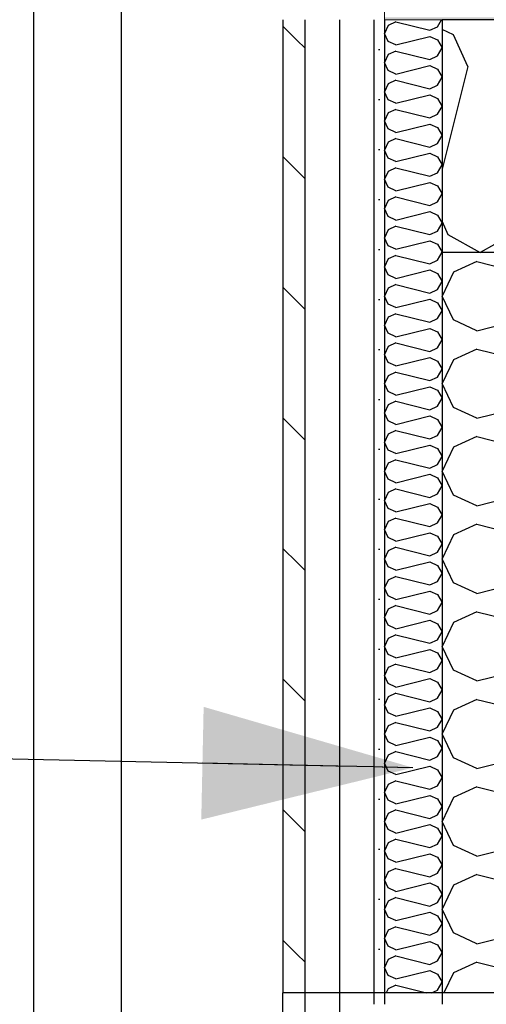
# Model space of a CAD drawing. Header units: millimetres. Extents: x -8544 to 51179, y -2070 to 39312.
# Tile 32 of 165: x -2899 to -2495, y 9630 to 10483. Entities that reach past the tile are written whole.
import ezdxf

# ---------------------------------------------------------------- set-up
doc = ezdxf.new("R2010")
doc.units = ezdxf.units.MM
doc.header["$LTSCALE"] = 0.5
doc.header["$MEASUREMENT"] = 0
doc.linetypes.add('PLINE', pattern=[0])
doc.linetypes.add('Wipeout_Contour', pattern=[2000, 0, -2000])
for name, color, linetype in [('0(Nye konstruksjoner)', 7, 'Continuous'), ('232- Ikke-bærende yttervegger', 7, 'Continuous'), ('232- Ikke-bærende yttervegger (Skravur)', 7, 'Continuous'), ('235- Utvendig kledning og overflate (Skravur)(Nye konstruksjoner)', 7, 'Continuous'), ('235- Utvendig kledning og overflate(Nye konstruksjoner)', 7, 'Continuous'), ('261- Primærkonstruksjon (tak)', 7, 'Continuous'), ('261- Primærkonstruksjon (tak) (Skravur)', 7, 'Continuous'), ('262- Taktekking (Skravur)(Nye konstruksjoner)', 7, 'Continuous'), ('282- Utvendige trapper(Nye konstruksjoner)', 7, 'Continuous'), ('832- Tekst bygning(Nye konstruksjoner)', 7, 'Continuous')]:
    doc.layers.add(name, color=color, linetype=linetype)
doc.layers.add('262- Taktekking(Nye konstruksjoner)', color=7, linetype='Continuous', lineweight=0)
doc.dimstyles.new('GENERATED_STYLE__2', dxfattribs={"dimtxt": 0.18, "dimasz": 182.4, "dimexe": 0.18, "dimexo": 0.0625, "dimgap": 0, "dimtad": 0, "dimtih": 1, "dimtoh": 1, "dimdec": 4, "dimzin": 0, "dimdsep": 46, "dimcen": 0.09, "dimadec": 0, "dimazin": 0, "dimtfac": 1, "dimtdec": 4, "dimtmove": 0, "dimatfit": 3, "dimldrblk": 'ARROWHEAD_5', "dimfxl": 1, "dimtolj": 1, "dimtzin": 0, "dimarcsym": 0})
pattern_1 = [(0, (0, 0), (0, 43.30127), [0, -25]), (0, (12.5, 21.65), (0, 43.30127), [0, -25])]

# ---------------------------------------------------------------- blocks, each defined once
blk = doc.blocks.new('*X3')
at = {"layer": '261- Primærkonstruksjon (tak) (Skravur)', "linetype": 'PLINE'}
for p, q in [((-2523.26, 10469.96), (-2533.07, 10474.6)), ((-2510.82, 10442.63), (-2523.26, 10469.96)), ((-2510.82, 10442.63), (-2533.07, 10353.63)), ((-2533.07, 10308.19), (-2527.97, 10296.97)), ((-2527.97, 10296.97), (-2500.1, 10281.42)), ((-2472.23, 10296.97), (-2500.1, 10281.42))]:
    blk.add_line(p, q, dxfattribs=at)
blk = doc.blocks.new('*X6')
at = {"layer": '232- Ikke-bærende yttervegger (Skravur)', "linetype": 'PLINE'}
for p, q in [((-2384.51, 10279.03), (-2383.17, 10281.42)), ((-2502.95, 10273.63), (-2523.27, 10264.38)), ((-2502.95, 10273.63), (-2478.07, 10267.41)), ((-2523.27, 10264.38), (-2533.07, 10243.66)), ((-2523.27, 10222.94), (-2533.07, 10243.66)), ((-2502.95, 10213.69), (-2523.27, 10222.94)), ((-2502.95, 10213.69), (-2478.07, 10219.91)), ((-2502.95, 10197.75), (-2523.27, 10188.5)), ((-2502.95, 10197.75), (-2478.07, 10191.53)), ((-2523.27, 10188.5), (-2533.07, 10167.78)), ((-2523.27, 10147.06), (-2533.07, 10167.78)), ((-2502.95, 10137.81), (-2523.27, 10147.06)), ((-2502.95, 10137.81), (-2478.07, 10144.03)), ((-2502.95, 10121.87), (-2523.27, 10112.63)), ((-2502.95, 10121.87), (-2478.07, 10115.65)), ((-2523.27, 10112.63), (-2533.07, 10091.9)), ((-2523.27, 10071.18), (-2533.07, 10091.9)), ((-2502.95, 10061.94), (-2523.27, 10071.18)), ((-2502.95, 10061.94), (-2478.07, 10068.15)), ((-2502.95, 10045.99), (-2523.27, 10036.75)), ((-2502.95, 10045.99), (-2478.07, 10039.77)), ((-2523.27, 10036.75), (-2533.07, 10016.02)), ((-2523.27, 9995.3), (-2533.07, 10016.02)), ((-2502.95, 9986.06), (-2523.27, 9995.3)), ((-2502.95, 9986.06), (-2478.07, 9992.27)), ((-2502.95, 9970.11), (-2523.27, 9960.87)), ((-2502.95, 9970.11), (-2478.07, 9963.9)), ((-2523.27, 9960.87), (-2533.07, 9940.15)), ((-2523.27, 9919.42), (-2533.07, 9940.15)), ((-2502.95, 9910.18), (-2523.27, 9919.42)), ((-2502.95, 9910.18), (-2478.07, 9916.4)), ((-2502.95, 9894.24), (-2523.27, 9884.99)), ((-2502.95, 9894.24), (-2414.96, 9872.24)), ((-2394.64, 9881.48), (-2386.67, 9895.77)), ((-2523.27, 9884.99), (-2533.07, 9864.27)), ((-2414.96, 9872.24), (-2394.64, 9881.48)), ((-2523.27, 9843.55), (-2533.07, 9864.27)), ((-2502.95, 9834.3), (-2414.96, 9856.3)), ((-2414.96, 9856.3), (-2394.64, 9847.05)), ((-2394.64, 9847.05), (-2383.07, 9826.33)), ((-2502.95, 9834.3), (-2523.27, 9843.55)), ((-2394.64, 9805.61), (-2383.07, 9826.33)), ((-2502.95, 9818.36), (-2523.27, 9809.11)), ((-2502.95, 9818.36), (-2414.96, 9796.36)), ((-2523.27, 9809.11), (-2533.07, 9788.39)), ((-2414.96, 9796.36), (-2394.64, 9805.61)), ((-2523.27, 9767.67), (-2533.07, 9788.39)), ((-2502.95, 9758.42), (-2414.96, 9780.42)), ((-2414.96, 9780.42), (-2394.64, 9771.17)), ((-2394.64, 9771.17), (-2383.07, 9750.45)), ((-2502.95, 9758.42), (-2523.27, 9767.67)), ((-2394.64, 9729.73), (-2383.07, 9750.45)), ((-2502.95, 9742.48), (-2523.27, 9733.23)), ((-2502.95, 9742.48), (-2414.96, 9720.48)), ((-2523.27, 9733.23), (-2533.07, 9712.51)), ((-2414.96, 9720.48), (-2394.64, 9729.73)), ((-2523.27, 9691.79), (-2533.07, 9712.51)), ((-2502.95, 9682.54), (-2414.96, 9704.54)), ((-2414.96, 9704.54), (-2394.64, 9695.29)), ((-2502.95, 9682.54), (-2523.27, 9691.79)), ((-2394.64, 9695.29), (-2383.07, 9674.57)), ((-2502.95, 9666.6), (-2523.27, 9657.35)), ((-2502.95, 9666.6), (-2414.96, 9644.6)), ((-2394.64, 9653.85), (-2383.07, 9674.57)), ((-2523.27, 9657.35), (-2531.48, 9640)), ((-2414.96, 9644.6), (-2394.64, 9653.85))]:
    blk.add_line(p, q, dxfattribs=at)
blk = doc.blocks.new('*X22')
at = {"layer": '235- Utvendig kledning og overflate (Skravur)(Nye konstruksjoner)', "linetype": 'PLINE'}
for p, q in [((-2579.8, 10478.21), (-2583.07, 10471.3)), ((-2573.03, 10481.29), (-2579.8, 10478.21)), ((-2573.03, 10481.29), (-2543.7, 10473.96)), ((-2543.7, 10473.96), (-2536.93, 10477.04)), ((-2536.93, 10477.04), (-2533.52, 10483.15)), ((-2579.8, 10464.39), (-2583.07, 10471.3)), ((-2573.03, 10461.31), (-2543.7, 10468.64)), ((-2543.7, 10468.64), (-2536.93, 10465.56)), ((-2573.03, 10461.31), (-2579.8, 10464.39)), ((-2536.93, 10465.56), (-2533.07, 10458.65)), ((-2579.8, 10452.91), (-2583.07, 10446.01)), ((-2573.03, 10455.99), (-2579.8, 10452.91)), ((-2573.03, 10455.99), (-2543.7, 10448.66)), ((-2543.7, 10448.66), (-2536.93, 10451.74)), ((-2536.93, 10451.74), (-2533.07, 10458.65)), ((-2579.8, 10439.1), (-2583.07, 10446.01)), ((-2573.03, 10436.02), (-2543.7, 10443.35)), ((-2543.7, 10443.35), (-2536.93, 10440.27)), ((-2573.03, 10436.02), (-2579.8, 10439.1)), ((-2536.93, 10440.27), (-2533.07, 10433.36)), ((-2579.8, 10427.62), (-2583.07, 10420.71)), ((-2573.03, 10430.7), (-2579.8, 10427.62)), ((-2573.03, 10430.7), (-2543.7, 10423.37)), ((-2543.7, 10423.37), (-2536.93, 10426.45)), ((-2536.93, 10426.45), (-2533.07, 10433.36)), ((-2579.8, 10413.8), (-2583.07, 10420.71)), ((-2573.03, 10410.72), (-2543.7, 10418.06)), ((-2543.7, 10418.06), (-2536.93, 10414.97)), ((-2573.03, 10410.72), (-2579.8, 10413.8)), ((-2536.93, 10414.97), (-2533.07, 10408.07)), ((-2579.8, 10402.33), (-2583.07, 10395.42)), ((-2573.03, 10405.41), (-2579.8, 10402.33)), ((-2573.03, 10405.41), (-2543.7, 10398.08)), ((-2543.7, 10398.08), (-2536.93, 10401.16)), ((-2536.93, 10401.16), (-2533.07, 10408.07)), ((-2579.8, 10388.51), (-2583.07, 10395.42)), ((-2573.03, 10385.43), (-2543.7, 10392.76)), ((-2543.7, 10392.76), (-2536.93, 10389.68)), ((-2573.03, 10385.43), (-2579.8, 10388.51)), ((-2536.93, 10389.68), (-2533.07, 10382.77)), ((-2579.8, 10377.03), (-2583.07, 10370.13)), ((-2573.03, 10380.12), (-2579.8, 10377.03)), ((-2573.03, 10380.12), (-2543.7, 10372.78)), ((-2543.7, 10372.78), (-2536.93, 10375.87)), ((-2536.93, 10375.87), (-2533.07, 10382.77)), ((-2579.8, 10363.22), (-2583.07, 10370.13)), ((-2573.03, 10360.14), (-2543.7, 10367.47)), ((-2543.7, 10367.47), (-2536.93, 10364.39)), ((-2573.03, 10360.14), (-2579.8, 10363.22)), ((-2536.93, 10364.39), (-2533.07, 10357.48)), ((-2536.93, 10350.57), (-2533.07, 10357.48)), ((-2579.8, 10351.74), (-2583.07, 10344.83)), ((-2573.03, 10354.82), (-2579.8, 10351.74)), ((-2573.03, 10354.82), (-2543.7, 10347.49)), ((-2543.7, 10347.49), (-2536.93, 10350.57)), ((-2579.8, 10337.93), (-2583.07, 10344.83)), ((-2573.03, 10334.84), (-2543.7, 10342.18)), ((-2543.7, 10342.18), (-2536.93, 10339.09)), ((-2573.03, 10334.84), (-2579.8, 10337.93)), ((-2536.93, 10339.09), (-2533.07, 10332.19)), ((-2536.93, 10325.28), (-2533.07, 10332.19)), ((-2579.8, 10326.45), (-2583.07, 10319.54)), ((-2573.03, 10329.53), (-2579.8, 10326.45)), ((-2573.03, 10329.53), (-2543.7, 10322.2)), ((-2543.7, 10322.2), (-2536.93, 10325.28)), ((-2579.8, 10312.63), (-2583.07, 10319.54)), ((-2573.03, 10309.55), (-2543.7, 10316.88)), ((-2543.7, 10316.88), (-2536.93, 10313.8)), ((-2573.03, 10309.55), (-2579.8, 10312.63)), ((-2536.93, 10313.8), (-2533.07, 10306.89)), ((-2536.93, 10299.99), (-2533.07, 10306.89)), ((-2579.8, 10301.15), (-2583.07, 10294.25)), ((-2573.03, 10304.24), (-2579.8, 10301.15)), ((-2573.03, 10304.24), (-2543.7, 10296.9)), ((-2543.7, 10296.9), (-2536.93, 10299.99)), ((-2579.8, 10287.34), (-2583.07, 10294.25)), ((-2573.03, 10284.26), (-2543.7, 10291.59)), ((-2543.7, 10291.59), (-2536.93, 10288.51)), ((-2573.03, 10284.26), (-2579.8, 10287.34)), ((-2536.93, 10288.51), (-2533.07, 10281.6)), ((-2536.93, 10274.69), (-2533.07, 10281.6)), ((-2579.8, 10275.86), (-2583.07, 10268.95)), ((-2573.03, 10278.94), (-2579.8, 10275.86)), ((-2573.03, 10278.94), (-2543.7, 10271.61)), ((-2543.7, 10271.61), (-2536.93, 10274.69)), ((-2579.8, 10262.05), (-2583.07, 10268.95)), ((-2573.03, 10258.96), (-2543.7, 10266.3)), ((-2543.7, 10266.3), (-2536.93, 10263.21)), ((-2573.03, 10258.96), (-2579.8, 10262.05)), ((-2536.93, 10263.21), (-2533.07, 10256.31)), ((-2536.93, 10249.4), (-2533.07, 10256.31)), ((-2579.8, 10250.57), (-2583.07, 10243.66)), ((-2573.03, 10253.65), (-2579.8, 10250.57)), ((-2573.03, 10253.65), (-2543.7, 10246.32)), ((-2543.7, 10246.32), (-2536.93, 10249.4)), ((-2579.8, 10236.75), (-2583.07, 10243.66)), ((-2573.03, 10233.67), (-2543.7, 10241)), ((-2543.7, 10241), (-2536.93, 10237.92)), ((-2536.93, 10237.92), (-2533.07, 10231.01)), ((-2573.03, 10233.67), (-2579.8, 10236.75)), ((-2536.93, 10224.11), (-2533.07, 10231.01)), ((-2579.8, 10225.28), (-2583.07, 10218.37)), ((-2573.03, 10228.36), (-2579.8, 10225.28)), ((-2573.03, 10228.36), (-2543.7, 10221.03)), ((-2543.7, 10221.03), (-2536.93, 10224.11)), ((-2579.8, 10211.46), (-2583.07, 10218.37)), ((-2573.03, 10208.38), (-2543.7, 10215.71)), ((-2543.7, 10215.71), (-2536.93, 10212.63)), ((-2536.93, 10212.63), (-2533.07, 10205.72)), ((-2573.03, 10208.38), (-2579.8, 10211.46)), ((-2536.93, 10198.81), (-2533.07, 10205.72)), ((-2579.8, 10199.98), (-2583.07, 10193.08)), ((-2573.03, 10203.06), (-2579.8, 10199.98)), ((-2573.03, 10203.06), (-2543.7, 10195.73)), ((-2543.7, 10195.73), (-2536.93, 10198.81)), ((-2579.8, 10186.17), (-2583.07, 10193.08)), ((-2573.03, 10183.09), (-2543.7, 10190.42)), ((-2543.7, 10190.42), (-2536.93, 10187.34)), ((-2536.93, 10187.34), (-2533.07, 10180.43)), ((-2573.03, 10183.09), (-2579.8, 10186.17)), ((-2536.93, 10173.52), (-2533.07, 10180.43)), ((-2579.8, 10174.69), (-2583.07, 10167.78)), ((-2573.03, 10177.77), (-2579.8, 10174.69)), ((-2573.03, 10177.77), (-2543.7, 10170.44)), ((-2543.7, 10170.44), (-2536.93, 10173.52)), ((-2579.8, 10160.88), (-2583.07, 10167.78)), ((-2573.03, 10157.79), (-2543.7, 10165.13)), ((-2543.7, 10165.13), (-2536.93, 10162.04)), ((-2536.93, 10162.04), (-2533.07, 10155.14)), ((-2573.03, 10157.79), (-2579.8, 10160.88)), ((-2573.03, 10152.48), (-2579.8, 10149.4)), ((-2573.03, 10152.48), (-2543.7, 10145.15)), ((-2536.93, 10148.23), (-2533.07, 10155.14)), ((-2579.8, 10149.4), (-2583.07, 10142.49)), ((-2543.7, 10145.15), (-2536.93, 10148.23)), ((-2579.8, 10135.58), (-2583.07, 10142.49)), ((-2573.03, 10132.5), (-2579.8, 10135.58)), ((-2573.03, 10132.5), (-2543.7, 10139.83)), ((-2543.7, 10139.83), (-2536.93, 10136.75)), ((-2536.93, 10136.75), (-2533.07, 10129.84)), ((-2573.03, 10127.19), (-2579.8, 10124.1)), ((-2573.03, 10127.19), (-2543.7, 10119.85)), ((-2536.93, 10122.94), (-2533.07, 10129.84)), ((-2579.8, 10124.1), (-2583.07, 10117.2)), ((-2543.7, 10119.85), (-2536.93, 10122.94)), ((-2579.8, 10110.29), (-2583.07, 10117.2)), ((-2573.03, 10107.21), (-2579.8, 10110.29)), ((-2573.03, 10107.21), (-2543.7, 10114.54)), ((-2543.7, 10114.54), (-2536.93, 10111.46)), ((-2536.93, 10111.46), (-2533.07, 10104.55)), ((-2573.03, 10101.89), (-2579.8, 10098.81)), ((-2573.03, 10101.89), (-2543.7, 10094.56)), ((-2536.93, 10097.64), (-2533.07, 10104.55)), ((-2579.8, 10098.81), (-2583.07, 10091.9)), ((-2543.7, 10094.56), (-2536.93, 10097.64)), ((-2579.8, 10085), (-2583.07, 10091.9)), ((-2573.03, 10081.91), (-2579.8, 10085)), ((-2573.03, 10081.91), (-2543.7, 10089.25)), ((-2543.7, 10089.25), (-2536.93, 10086.16)), ((-2536.93, 10086.16), (-2533.07, 10079.26)), ((-2573.03, 10076.6), (-2579.8, 10073.52)), ((-2573.03, 10076.6), (-2543.7, 10069.27)), ((-2536.93, 10072.35), (-2533.07, 10079.26)), ((-2579.8, 10073.52), (-2583.07, 10066.61)), ((-2543.7, 10069.27), (-2536.93, 10072.35)), ((-2579.8, 10059.7), (-2583.07, 10066.61)), ((-2573.03, 10056.62), (-2579.8, 10059.7)), ((-2573.03, 10056.62), (-2543.7, 10063.95)), ((-2543.7, 10063.95), (-2536.93, 10060.87)), ((-2536.93, 10060.87), (-2533.07, 10053.96)), ((-2573.03, 10051.31), (-2579.8, 10048.22)), ((-2573.03, 10051.31), (-2543.7, 10043.97)), ((-2536.93, 10047.06), (-2533.07, 10053.96)), ((-2579.8, 10048.22), (-2583.07, 10041.32)), ((-2543.7, 10043.97), (-2536.93, 10047.06)), ((-2579.8, 10034.41), (-2583.07, 10041.32)), ((-2573.03, 10031.33), (-2579.8, 10034.41)), ((-2573.03, 10031.33), (-2543.7, 10038.66)), ((-2543.7, 10038.66), (-2536.93, 10035.58)), ((-2536.93, 10035.58), (-2533.07, 10028.67)), ((-2573.03, 10026.01), (-2579.8, 10022.93)), ((-2573.03, 10026.01), (-2543.7, 10018.68)), ((-2536.93, 10021.76), (-2533.07, 10028.67)), ((-2579.8, 10022.93), (-2583.07, 10016.02)), ((-2579.8, 10009.12), (-2583.07, 10016.02)), ((-2543.7, 10018.68), (-2536.93, 10021.76)), ((-2573.03, 10006.03), (-2579.8, 10009.12)), ((-2573.03, 10006.03), (-2543.7, 10013.37)), ((-2543.7, 10013.37), (-2536.93, 10010.29)), ((-2536.93, 10010.29), (-2533.07, 10003.38)), ((-2573.03, 10000.72), (-2579.8, 9997.64)), ((-2573.03, 10000.72), (-2543.7, 9993.39)), ((-2536.93, 9996.47), (-2533.07, 10003.38)), ((-2579.8, 9997.64), (-2583.07, 9990.73)), ((-2579.8, 9983.82), (-2583.07, 9990.73)), ((-2543.7, 9993.39), (-2536.93, 9996.47)), ((-2573.03, 9980.74), (-2579.8, 9983.82)), ((-2573.03, 9980.74), (-2543.7, 9988.07)), ((-2543.7, 9988.07), (-2536.93, 9984.99)), ((-2536.93, 9984.99), (-2533.07, 9978.08)), ((-2573.03, 9975.43), (-2579.8, 9972.35)), ((-2573.03, 9975.43), (-2543.7, 9968.1)), ((-2536.93, 9971.18), (-2533.07, 9978.08)), ((-2579.8, 9972.35), (-2583.07, 9965.44)), ((-2579.8, 9958.53), (-2583.07, 9965.44)), ((-2543.7, 9968.1), (-2536.93, 9971.18)), ((-2573.03, 9955.45), (-2579.8, 9958.53)), ((-2573.03, 9955.45), (-2543.7, 9962.78)), ((-2543.7, 9962.78), (-2536.93, 9959.7)), ((-2536.93, 9959.7), (-2533.07, 9952.79)), ((-2573.03, 9950.13), (-2579.8, 9947.05)), ((-2573.03, 9950.13), (-2543.7, 9942.8)), ((-2536.93, 9945.88), (-2533.07, 9952.79)), ((-2579.8, 9947.05), (-2583.07, 9940.15)), ((-2579.8, 9933.24), (-2583.07, 9940.15)), ((-2543.7, 9942.8), (-2536.93, 9945.88)), ((-2573.03, 9930.16), (-2579.8, 9933.24)), ((-2573.03, 9930.16), (-2543.7, 9937.49)), ((-2543.7, 9937.49), (-2536.93, 9934.41)), ((-2536.93, 9934.41), (-2533.07, 9927.5)), ((-2573.03, 9924.84), (-2579.8, 9921.76)), ((-2573.03, 9924.84), (-2543.7, 9917.51)), ((-2536.93, 9920.59), (-2533.07, 9927.5)), ((-2579.8, 9921.76), (-2583.07, 9914.85)), ((-2579.8, 9907.95), (-2583.07, 9914.85)), ((-2543.7, 9917.51), (-2536.93, 9920.59)), ((-2573.03, 9904.86), (-2579.8, 9907.95)), ((-2573.03, 9904.86), (-2543.7, 9912.2)), ((-2543.7, 9912.2), (-2536.93, 9909.11)), ((-2536.93, 9909.11), (-2533.07, 9902.21)), ((-2573.03, 9899.55), (-2579.8, 9896.47)), ((-2573.03, 9899.55), (-2543.7, 9892.22)), ((-2536.93, 9895.3), (-2533.07, 9902.21)), ((-2579.8, 9896.47), (-2583.07, 9889.56)), ((-2579.8, 9882.65), (-2583.07, 9889.56)), ((-2543.7, 9892.22), (-2536.93, 9895.3)), ((-2573.03, 9879.57), (-2579.8, 9882.65)), ((-2573.03, 9879.57), (-2543.7, 9886.9)), ((-2543.7, 9886.9), (-2536.93, 9883.82)), ((-2536.93, 9883.82), (-2533.07, 9876.91)), ((-2579.8, 9871.17), (-2583.07, 9864.27)), ((-2573.03, 9874.26), (-2579.8, 9871.17)), ((-2573.03, 9874.26), (-2543.7, 9866.92)), ((-2536.93, 9870.01), (-2533.07, 9876.91)), ((-2579.8, 9857.36), (-2583.07, 9864.27)), ((-2543.7, 9866.92), (-2536.93, 9870.01)), ((-2573.03, 9854.28), (-2579.8, 9857.36)), ((-2573.03, 9854.28), (-2543.7, 9861.61)), ((-2543.7, 9861.61), (-2536.93, 9858.53)), ((-2536.93, 9858.53), (-2533.07, 9851.62)), ((-2579.8, 9845.88), (-2583.07, 9838.97)), ((-2573.03, 9848.96), (-2579.8, 9845.88)), ((-2573.03, 9848.96), (-2543.7, 9841.63)), ((-2536.93, 9844.71), (-2533.07, 9851.62)), ((-2579.8, 9832.07), (-2583.07, 9838.97)), ((-2543.7, 9841.63), (-2536.93, 9844.71)), ((-2573.03, 9828.98), (-2579.8, 9832.07)), ((-2573.03, 9828.98), (-2543.7, 9836.32)), ((-2543.7, 9836.32), (-2536.93, 9833.23)), ((-2536.93, 9833.23), (-2533.07, 9826.33)), ((-2579.8, 9820.59), (-2583.07, 9813.68)), ((-2573.03, 9823.67), (-2579.8, 9820.59)), ((-2573.03, 9823.67), (-2543.7, 9816.34)), ((-2536.93, 9819.42), (-2533.07, 9826.33)), ((-2579.8, 9806.77), (-2583.07, 9813.68)), ((-2543.7, 9816.34), (-2536.93, 9819.42)), ((-2573.03, 9803.69), (-2579.8, 9806.77)), ((-2573.03, 9803.69), (-2543.7, 9811.02)), ((-2543.7, 9811.02), (-2536.93, 9807.94)), ((-2536.93, 9807.94), (-2533.07, 9801.03)), ((-2579.8, 9795.29), (-2583.07, 9788.39)), ((-2573.03, 9798.38), (-2579.8, 9795.29)), ((-2573.03, 9798.38), (-2543.7, 9791.04)), ((-2543.7, 9791.04), (-2536.93, 9794.13)), ((-2536.93, 9794.13), (-2533.07, 9801.03)), ((-2579.8, 9781.48), (-2583.07, 9788.39)), ((-2573.03, 9778.4), (-2543.7, 9785.73)), ((-2543.7, 9785.73), (-2536.93, 9782.65)), ((-2573.03, 9778.4), (-2579.8, 9781.48)), ((-2536.93, 9782.65), (-2533.07, 9775.74)), ((-2579.8, 9770), (-2583.07, 9763.09)), ((-2573.03, 9773.08), (-2579.8, 9770)), ((-2573.03, 9773.08), (-2543.7, 9765.75)), ((-2543.7, 9765.75), (-2536.93, 9768.83)), ((-2536.93, 9768.83), (-2533.07, 9775.74)), ((-2579.8, 9756.19), (-2583.07, 9763.09)), ((-2573.03, 9753.1), (-2543.7, 9760.44)), ((-2543.7, 9760.44), (-2536.93, 9757.36)), ((-2573.03, 9753.1), (-2579.8, 9756.19)), ((-2536.93, 9757.36), (-2533.07, 9750.45)), ((-2579.8, 9744.71), (-2583.07, 9737.8)), ((-2573.03, 9747.79), (-2579.8, 9744.71)), ((-2573.03, 9747.79), (-2543.7, 9740.46)), ((-2543.7, 9740.46), (-2536.93, 9743.54)), ((-2536.93, 9743.54), (-2533.07, 9750.45)), ((-2579.8, 9730.89), (-2583.07, 9737.8)), ((-2573.03, 9727.81), (-2543.7, 9735.14)), ((-2543.7, 9735.14), (-2536.93, 9732.06)), ((-2573.03, 9727.81), (-2579.8, 9730.89)), ((-2536.93, 9732.06), (-2533.07, 9725.15)), ((-2579.8, 9719.42), (-2583.07, 9712.51)), ((-2573.03, 9722.5), (-2579.8, 9719.42)), ((-2573.03, 9722.5), (-2543.7, 9715.17)), ((-2543.7, 9715.17), (-2536.93, 9718.25)), ((-2536.93, 9718.25), (-2533.07, 9725.15)), ((-2579.8, 9705.6), (-2583.07, 9712.51)), ((-2573.03, 9702.52), (-2543.7, 9709.85)), ((-2543.7, 9709.85), (-2536.93, 9706.77)), ((-2573.03, 9702.52), (-2579.8, 9705.6)), ((-2536.93, 9706.77), (-2533.07, 9699.86)), ((-2579.8, 9694.12), (-2583.07, 9687.22)), ((-2573.03, 9697.2), (-2579.8, 9694.12)), ((-2573.03, 9697.2), (-2543.7, 9689.87)), ((-2543.7, 9689.87), (-2536.93, 9692.95)), ((-2536.93, 9692.95), (-2533.07, 9699.86)), ((-2579.8, 9680.31), (-2583.07, 9687.22)), ((-2573.03, 9677.23), (-2543.7, 9684.56)), ((-2543.7, 9684.56), (-2536.93, 9681.48)), ((-2573.03, 9677.23), (-2579.8, 9680.31)), ((-2536.93, 9681.48), (-2533.07, 9674.57)), ((-2579.8, 9668.83), (-2583.07, 9661.92)), ((-2573.03, 9671.91), (-2579.8, 9668.83)), ((-2573.03, 9671.91), (-2543.7, 9664.58)), ((-2543.7, 9664.58), (-2536.93, 9667.66)), ((-2536.93, 9667.66), (-2533.07, 9674.57)), ((-2579.8, 9655.02), (-2583.07, 9661.92)), ((-2573.03, 9651.93), (-2543.7, 9659.27)), ((-2543.7, 9659.27), (-2536.93, 9656.18)), ((-2573.03, 9651.93), (-2579.8, 9655.02)), ((-2536.93, 9656.18), (-2533.07, 9649.28)), ((-2536.93, 9642.37), (-2533.07, 9649.28)), ((-2579.8, 9643.54), (-2581.48, 9640)), ((-2573.03, 9646.62), (-2579.8, 9643.54)), ((-2573.03, 9646.62), (-2546.55, 9640)), ((-2542.13, 9640), (-2536.93, 9642.37))]:
    blk.add_line(p, q, dxfattribs=at)
blk = doc.blocks.new('ARROWHEAD_5')
at = {"linetype": 'Continuous'}
blk.add_hatch(color=256, dxfattribs=at).paths.add_polyline_path([(-1, 0.2679), (0, 0), (-1, -0.2679)])
blk.add_line((0, 0), (-1, 0), dxfattribs=at)

msp = doc.modelspace()

# ---------------------------------------------------------------- hatches: boundary and pattern name
at = {"layer": '235- Utvendig kledning og overflate (Skravur)(Nye konstruksjoner)', "linetype": 'Continuous'}
h = msp.add_hatch(dxfattribs=at)
h.set_pattern_fill('Skrålinjer_2', color=256, style=0, pattern_type=2)
h.set_pattern_definition([(315, (0, 0), (56.56854, 56.56854), [80, 0])])
h.paths.add_polyline_path([(-2671.07, 10483.14), (-2671.07, 9640), (-2652.07, 9640), (-2652.07, 10483.14)])
h = msp.add_hatch(dxfattribs=at)
h.set_pattern_fill('Prikker_tett', color=256, style=0, pattern_type=2)
h.set_pattern_definition(pattern_1)
h.paths.add_polyline_path([(-2592.07, 10483.14), (-2592.07, 9640), (-2583.07, 9640), (-2583.07, 10483.14)])
at = {"layer": '262- Taktekking (Skravur)(Nye konstruksjoner)', "linetype": 'Continuous'}
h = msp.add_hatch(dxfattribs=at)
h.set_pattern_fill('Prikker_tett', color=256, style=0, pattern_type=2)
h.set_pattern_definition(pattern_1)
h.paths.add_polyline_path([(-2583.07, 10483.14), (12216.93, 10483.14), (12216.93, 10485.16), (-2583.07, 10485.16)])

# ---------------------------------------------------------------- linework, layer by layer
at = {"layer": '0(Nye konstruksjoner)', "linetype": 'PLINE'}
for p, q in [((-2671.07, 7520), (-2671.07, 9640)), ((-2652.07, 9640), (-2652.07, 7520)), ((-2583.07, 9640), (-2583.07, 9630)), ((-2383.07, 9640), (-2533.07, 9640)), ((-2533.07, 9640), (-2533.07, 9630))]:
    msp.add_line(p, q, dxfattribs=at)
at = {"layer": '232- Ikke-bærende yttervegger', "linetype": 'PLINE'}
msp.add_line((-2533.07, 10281.42), (-2533.07, 9640), dxfattribs=at)
at = {"layer": '235- Utvendig kledning og overflate(Nye konstruksjoner)', "linetype": 'PLINE'}
for p, q in [((-2671.07, 10483.14), (-2671.07, 9640)), ((-2652.07, 10483.14), (-2652.07, 9640)), ((-2583.07, 10483.14), (-2583.07, 9640))]:
    msp.add_line(p, q, dxfattribs=at)
at = {"layer": '261- Primærkonstruksjon (tak)', "linetype": 'PLINE'}
for p, q in [((-2533.07, 10483.14), (-2533.07, 10281.42)), ((12166.93, 10483.14), (-2533.07, 10483.14)), ((-2383.07, 10281.42), (-2533.07, 10281.42))]:
    msp.add_line(p, q, dxfattribs=at)
at = {"layer": '262- Taktekking(Nye konstruksjoner)', "linetype": 'PLINE'}
msp.add_line((-2533.07, 10483.14), (-2583.07, 10483.14), dxfattribs=at)
at = {"layer": '262- Taktekking(Nye konstruksjoner)', "linetype": 'PLINE', "flags": 128}
msp.add_lwpolyline([(-2583.07, 10586.03), (-2583.07, 10535.59), (-2583.07, 10485.16), (-2583.07, 10483.14)], dxfattribs=at)
at = {"layer": '282- Utvendige trapper(Nye konstruksjoner)', "linetype": 'PLINE'}
for p, q in [((-2886.97, 9517.2), (-2886.97, 10497.6)), ((-2810.77, 9517.2), (-2810.77, 10497.6))]:
    msp.add_line(p, q, dxfattribs=at)

# ---------------------------------------------------------------- block references
at = {"layer": '232- Ikke-bærende yttervegger'}
msp.add_blockref('*X6', (0, 0), dxfattribs=at)
at = {"layer": '235- Utvendig kledning og overflate(Nye konstruksjoner)'}
msp.add_blockref('*X22', (0, 0), dxfattribs=at)
at = {"layer": '261- Primærkonstruksjon (tak)'}
msp.add_blockref('*X3', (0, 0), dxfattribs=at)

# ---------------------------------------------------------------- next in the draw order: wipeouts: each hides what was drawn before it
at = {"linetype": 'Wipeout_Contour', "ltscale": 41577.606182}
msp.add_wipeout([(-2622.07, 10483.14), (-2622.07, 9640), (-2592.07, 9640), (-2592.07, 10483.14)], dxfattribs=at).dxf.layer = '235- Utvendig kledning og overflate (Skravur)(Nye konstruksjoner)'

# ---------------------------------------------------------------- next in the draw order: linework, layer by layer
at = {"layer": '0(Nye konstruksjoner)', "linetype": 'PLINE'}
for p, q in [((-2622.07, 9640), (-2622.07, 7520)), ((-2592.07, 9640), (-2592.07, 9630))]:
    msp.add_line(p, q, dxfattribs=at)
at = {"layer": '0(Nye konstruksjoner)', "linetype": 'PLINE', "flags": 128}
msp.add_lwpolyline([(-2533.07, 9640), (-2583.07, 9640), (-2592.07, 9640), (-2622.07, 9640), (-2652.07, 9640), (-2671.07, 9640)], dxfattribs=at)
at = {"layer": '235- Utvendig kledning og overflate(Nye konstruksjoner)', "linetype": 'PLINE'}
for p, q in [((-2622.07, 10483.14), (-2622.07, 9640)), ((-2592.07, 10483.14), (-2592.07, 9640))]:
    msp.add_line(p, q, dxfattribs=at)

# ---------------------------------------------------------------- next in the draw order: leaders
at = {"layer": '832- Tekst bygning(Nye konstruksjoner)', "linetype": 'PLINE', "annotation_type": 0, "has_hookline": 1, "hookline_direction": 1, "text_width": 1461.8}
msp.add_leader([(-2558.35, 9835.04), (-4709.58, 9880.46)], dimstyle='GENERATED_STYLE__2', dxfattribs=at)

doc.saveas('drawing.dxf')
